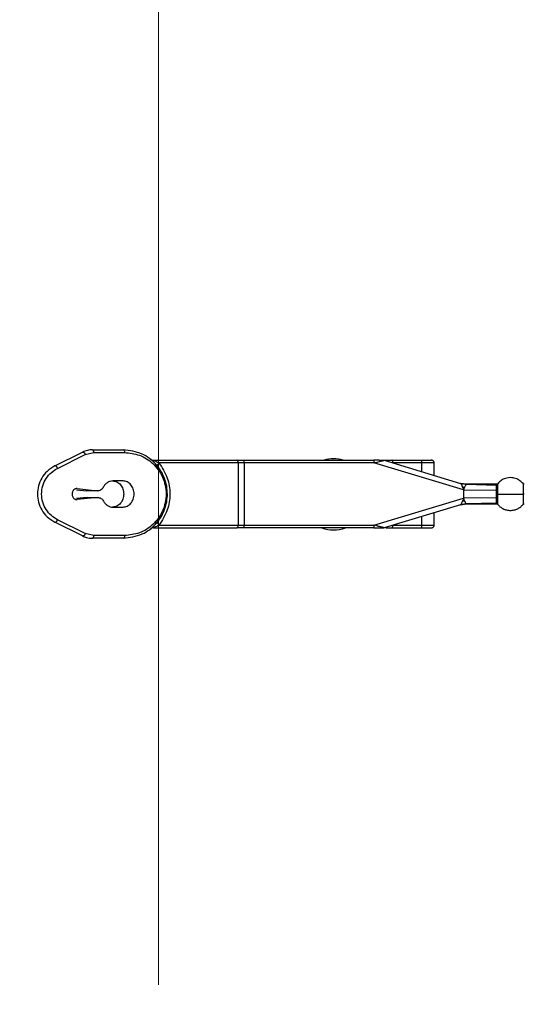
# Model space of a CAD drawing. Header units: millimetres. Extents: x 0 to 1118, y 0 to 864.
# Tile 51 of 65: x 797 to 809, y 484 to 507. Entities that reach past the tile are written whole.
import ezdxf

# ---------------------------------------------------------------- set-up
doc = ezdxf.new("R2010")
doc.units = ezdxf.units.MM
doc.styles.add('SLDTEXTSTYLE0', font='ARIAL.TTF', dxfattribs={"width": 0.948})
doc.styles.get("Standard").update_dxf_attribs({"font": 'ARIAL.TTF'})
doc.dimstyles.new('SLDDIMSTYLE1', dxfattribs={"dimtxt": 5.650301, "dimasz": 4.572, "dimexe": 0, "dimexo": 0.0625, "dimgap": 1.412575, "dimtad": 0, "dimtih": 1, "dimtoh": 1, "dimdec": 1, "dimlfac": 4, "dimrnd": 1e-09, "dimzin": 12, "dimdsep": 46, "dimtxsty": 'SLDTEXTSTYLE0', "dimsah": 1, "dimcen": 0.09, "dimadec": 0, "dimazin": 3, "dimtfac": 1, "dimtofl": 0, "dimtmove": 0, "dimatfit": 3, "dimfxl": 1, "dimfrac": 2, "dimtolj": 1, "dimtzin": 12, "dimarcsym": 0})
doc.dimstyles.new('SLDDIMSTYLE5', dxfattribs={"dimtxt": 0.18, "dimasz": 1.524, "dimexe": 0, "dimexo": 0.0625, "dimgap": 0, "dimtad": 0, "dimtih": 1, "dimtoh": 1, "dimdec": 0, "dimrnd": 1e-09, "dimzin": 0, "dimdsep": 46, "dimtxsty": 'STANDARD', "dimblk1": 'DOT', "dimblk2": 'DOT', "dimsah": 1, "dimcen": 0.09, "dimadec": 0, "dimazin": 0, "dimtfac": 1.524, "dimtdec": 0, "dimtofl": 0, "dimtmove": 0, "dimatfit": 3, "dimldrblk": 'DOT', "dimfxl": 1, "dimfrac": 2, "dimtolj": 1, "dimtzin": 0, "dimarcsym": 0})

# ---------------------------------------------------------------- blocks, each defined once
blk = doc.blocks.new('_D_10')
at = {"color": 7, "linetype": 'Continuous', "lineweight": 0}
for p, q in [((713.409, 511.394), (713.409, 524.174)), ((800.261, 484.554), (800.261, 524.174)), ((713.409, 522.574), (744.547, 522.574)), ((800.261, 522.574), (769.123, 522.574))]:
    blk.add_line(p, q, dxfattribs=at)
for points in [[(713.409, 522.574), (717.981, 521.812), (717.981, 523.336)], [(800.261, 522.574), (795.689, 523.336), (795.689, 521.812)]]:
    blk.add_solid(points, dxfattribs=at)
at = {"color": 7, "linetype": 'Continuous', "lineweight": 0, "char_height": 5.8208, "attachment_point": 1, "style": 'SLDTEXTSTYLE0'}
for s, insert in [('347.4', (747.134, 530.077)), ('(13.68)', (744.547, 521.4))]:
    blk.add_mtext(s, dxfattribs=dict(at, insert=insert))
blk = doc.blocks.new('_DOT')
at = {"color": 0, "linetype": 'ByBlock', "lineweight": -2}
blk.add_line((-0.5, 0), (-1, 0), dxfattribs=at)
at = {"color": 0, "linetype": 'ByBlock', "const_width": 0.5}
blk.add_lwpolyline([(-0.25, 0, 1), (0.25, 0, 1)], format="xyb", close=True, dxfattribs=at)

msp = doc.modelspace()

# ---------------------------------------------------------------- linework, layer by layer
at = {"color": 7, "linetype": 'Continuous', "lineweight": 30}
for p, q in [((798.7503, 496.8002), (799.4548, 496.8002)), ((797.8927, 496.432), (798.5275, 496.7479)), ((797.9537, 496.376), (798.5884, 496.6919)), ((798.5884, 496.6919), (798.7834, 496.7377)), ((798.7834, 496.7377), (799.4879, 496.7377)), ((800.1504, 496.5627), (802.0558, 496.5627)), ((802.2214, 496.5002), (802.2214, 496.5627)), ((802.2214, 496.5627), (805.193, 496.5627)), ((805.193, 496.5627), (805.193, 496.5002)), ((805.3158, 496.5627), (805.193, 496.5627)), ((805.4276, 496.5601), (807.179, 496.0323)), ((805.6043, 496.5627), (806.2931, 496.5627)), ((802.0889, 496.5002), (800.2753, 496.5002)), ((802.0889, 496.5002), (802.0889, 495.0752)), ((802.2214, 496.5002), (802.0889, 496.5002)), ((802.2214, 496.5002), (802.2214, 495.0752)), ((805.193, 496.5002), (802.2214, 496.5002)), ((807.2438, 495.8822), (805.193, 496.5002)), ((806.2947, 496.5002), (805.6291, 496.5002)), ((806.2947, 496.2987), (806.2947, 496.5002)), ((806.5736, 496.2147), (806.5736, 496.5023)), ((799.4526, 496.0877), (799.2193, 496.0877)), ((798.3907, 495.885), (798.6202, 495.8575)), ((798.4032, 495.9121), (798.8586, 495.8575)), ((798.8586, 495.8575), (798.6202, 495.8575)), ((807.1721, 496.0343), (807.244, 496.0181)), ((807.2123, 496.0235), (807.1781, 496.0325)), ((807.1785, 496.0324), (807.3133, 496.0114)), ((807.179, 496.0322), (807.3133, 496.0114)), ((807.2201, 496.0217), (807.1796, 496.032)), ((807.2438, 496.0182), (807.2092, 496.0242)), ((807.2253, 496.0214), (807.2093, 496.0242)), ((807.3111, 496.011), (807.2201, 496.0217)), ((807.2335, 495.9293), (807.2238, 495.9496)), ((807.2401, 495.9473), (807.2238, 495.9496)), ((807.2335, 495.9293), (807.2401, 495.9473)), ((807.2335, 495.9293), (807.2417, 495.9124)), ((807.2401, 495.9473), (807.2684, 495.9439)), ((807.2417, 495.9124), (807.2466, 495.8949)), ((807.2438, 495.8822), (807.2438, 495.6933)), ((807.2438, 495.8822), (808, 495.875)), ((807.3175, 496.0127), (807.244, 496.0181)), ((808.0047, 496.0127), (807.307, 496.0127)), ((807.3133, 496.0114), (807.3111, 496.011)), ((807.3111, 496.011), (808, 495.9938)), ((807.3111, 496.011), (807.3111, 496.011)), ((808.0006, 495.7877), (808, 495.875)), ((808.0296, 496.0213), (808.0295, 496.0263)), ((808.0295, 495.7877), (808.0298, 495.8799)), ((798.6302, 495.706), (798.3891, 495.6839)), ((798.8686, 495.706), (798.4007, 495.6631)), ((798.6302, 495.706), (798.8686, 495.706)), ((805.193, 495.0752), (807.2438, 495.6933)), ((807.2257, 495.6297), (807.2314, 495.6414)), ((807.2257, 495.6297), (807.2352, 495.631)), ((807.2425, 495.6648), (807.2314, 495.6414)), ((807.2352, 495.631), (807.2314, 495.6414)), ((807.2352, 495.631), (807.2671, 495.6349)), ((807.2466, 495.6805), (807.2425, 495.6648)), ((807.2425, 495.6647), (807.256, 495.6664)), ((808, 495.7005), (807.2438, 495.6933)), ((807.256, 495.6664), (807.2671, 495.6349)), ((808, 495.7005), (808.0006, 495.7877)), ((808.0298, 495.6955), (808.0295, 495.7877)), ((799.2193, 495.4877), (799.4526, 495.4877)), ((807.179, 495.5432), (805.4276, 495.0154)), ((807.2444, 495.5574), (807.1721, 495.5411)), ((807.1785, 495.5431), (807.3133, 495.564)), ((807.179, 495.5432), (807.179, 495.5432)), ((807.1792, 495.5433), (807.2076, 495.551)), ((807.2095, 495.5513), (807.2256, 495.5541)), ((807.2256, 495.5541), (807.2446, 495.5574)), ((807.2269, 495.5543), (807.2443, 495.5573)), ((807.2444, 495.5574), (807.3184, 495.5627)), ((807.307, 495.5627), (808.0047, 495.5627)), ((808, 495.5816), (807.3111, 495.5644)), ((807.3111, 495.5644), (807.3133, 495.564)), ((807.3111, 495.5644), (807.3111, 495.5644)), ((807.3133, 495.564), (807.3133, 495.564)), ((798.5884, 494.8836), (797.9537, 495.1994)), ((806.2947, 495.0752), (806.2947, 495.2767)), ((806.5736, 495.0731), (806.5736, 495.3608)), ((798.5275, 494.8276), (797.8927, 495.1435)), ((800.1504, 495.0127), (802.0558, 495.0127)), ((800.2753, 495.0752), (802.0889, 495.0752)), ((802.0889, 495.0752), (802.2214, 495.0752)), ((802.2214, 495.0127), (802.2214, 495.0752)), ((802.2214, 495.0752), (805.193, 495.0752)), ((805.193, 495.0127), (802.2214, 495.0127)), ((805.1928, 495.0164), (805.3205, 495.0164)), ((805.193, 495.0752), (805.193, 495.0127)), ((805.4096, 495.0127), (805.4276, 495.0154)), ((805.6043, 495.0127), (806.2931, 495.0127)), ((805.6291, 495.0752), (806.2947, 495.0752)), ((798.7834, 494.8377), (798.5884, 494.8836)), ((799.4548, 494.7752), (798.7503, 494.7752)), ((799.4879, 494.8377), (798.7834, 494.8377))]:
    msp.add_line(p, q, dxfattribs=at)
at = {"color": 8, "linetype": 'Continuous', "lineweight": 30}
for p, q in [((808.0299, 496.0064), (808.0296, 496.0213)), ((808.608, 496.0264), (808.608, 495.7877)), ((805.2676, 495.0562), (805.193, 495.0752))]:
    msp.add_line(p, q, dxfattribs=at)
at = {"color": 7, "linetype": 'Continuous', "lineweight": 30}
for centre, radius, start, end in [((804.2728, 495.779), 0.8125, 74.6976, 105.3024), ((800.1504, 494.8877), 0.125, 90, 127.70138), ((804.2728, 495.779), 0.8125, 250.58677, 289.41323)]:
    msp.add_arc(centre, radius, start, end, dxfattribs=at)
for points, knots in [([(798.7503, 496.8002), (798.7119, 496.798), (798.6353, 496.7937), (798.5634, 496.7631), (798.5275, 496.7479)], [0, 0, 0, 0, 0.4996262, 1, 1, 1, 1]), ([(798.7834, 496.7377), (798.7829, 496.7459), (798.7819, 496.7623), (798.7742, 496.783), (798.7633, 496.7974), (798.7546, 496.7993), (798.7503, 496.8002)], [0, 0, 0, 0, 0.2499933, 0.4999789, 0.7500122, 1, 1, 1, 1]), ([(799.4548, 496.8002), (799.4591, 496.7993), (799.4678, 496.7974), (799.4788, 496.783), (799.4864, 496.7623), (799.4874, 496.7459), (799.4879, 496.7377)], [0, 0, 0, 0, 0.25003424, 0.50004493, 0.75000789, 1, 1, 1, 1]), ([(799.4548, 494.7752), (799.6034, 494.7937), (799.8766, 494.8277), (800.1647, 495.0451), (800.324, 495.2562), (800.4077, 495.4289), (800.4566, 495.6075), (800.4726, 495.7878), (800.4565, 495.9681), (800.4077, 496.1466), (800.3239, 496.3194), (800.1646, 496.5304), (799.8765, 496.7477), (799.6034, 496.7817), (799.4548, 496.8002)], [0, 0, 0, 0, 0.1498468, 0.2755575, 0.3370702, 0.394547, 0.4477833, 0.500035, 0.552264, 0.6054678, 0.6629783, 0.7245204, 0.8501532, 1, 1, 1, 1]), ([(798.5275, 496.7479), (798.5297, 496.7486), (798.5341, 496.7501), (798.5421, 496.7486), (798.5507, 496.7445), (798.5596, 496.7376), (798.5683, 496.7283), (798.5763, 496.7173), (798.5833, 496.7049), (798.5867, 496.6962), (798.5884, 496.6919)], [0, 0, 0, 0, 0.125024, 0.2500356, 0.3750134, 0.5000257, 0.6250217, 0.7500239, 0.8750049, 1, 1, 1, 1]), ([(799.4879, 496.7377), (799.6033, 496.7257), (799.8337, 496.7018), (800.0944, 496.5365), (800.2617, 496.3499), (800.3601, 496.1812), (800.4233, 495.9908), (800.4452, 495.7877), (800.4233, 495.5847), (800.3601, 495.3942), (800.2617, 495.2255), (800.0944, 495.0389), (799.8337, 494.8737), (799.6033, 494.8497), (799.4879, 494.8377)], [0, 0, 0, 0, 0.1252055, 0.250126, 0.3127211, 0.3752245, 0.4376399, 0.4999992, 0.5623583, 0.6247745, 0.6872766, 0.7498715, 0.8747923, 1, 1, 1, 1]), ([(800.074, 496.5888), (800.0857, 496.5813), (800.109, 496.5663), (800.1366, 496.5639), (800.1504, 496.5627)], [0, 0, 0, 0, 0.4999764, 1, 1, 1, 1]), ([(800.2753, 496.5002), (800.2442, 496.5129), (800.2064, 496.5283), (800.1614, 496.5478), (800.1507, 496.5532), (800.1466, 496.5555), (800.1443, 496.557), (800.1427, 496.5584), (800.1413, 496.56), (800.1419, 496.5625), (800.1468, 496.5626), (800.1504, 496.5627)], [0, 0, 0, 0, 0.5937533, 0.7207104, 0.7657872, 0.7848602, 0.8022948, 0.8202082, 0.8386078, 0.8804329, 1, 1, 1, 1]), ([(802.0889, 496.5002), (802.0884, 496.5084), (802.0875, 496.5248), (802.0798, 496.5455), (802.0688, 496.5599), (802.0602, 496.5618), (802.0558, 496.5627)], [0, 0, 0, 0, 0.2499919, 0.4999806, 0.7500057, 1, 1, 1, 1]), ([(802.0558, 496.5627), (802.0818, 496.5627), (802.1336, 496.5627), (802.1922, 496.5627), (802.2214, 496.5627)], [0, 0, 0, 0, 0.49999553, 1, 1, 1, 1]), ([(805.193, 496.5002), (805.2258, 496.5086), (805.2822, 496.523), (805.3479, 496.5397), (805.3876, 496.5499), (805.4103, 496.5557), (805.425, 496.5593), (805.4268, 496.5598), (805.4276, 496.5601)], [0, 0, 0, 0, 0.3439032, 0.5908236, 0.7195371, 0.8278391, 0.9193507, 1, 1, 1, 1]), ([(805.318, 496.5627), (805.3227, 496.5627), (805.3367, 496.5627), (805.3717, 496.5627), (805.4191, 496.5627), (805.4533, 496.5627), (805.4684, 496.5627)], [0, 0, 0, 0, 0.1117347, 0.3360825, 0.7057542, 1, 1, 1, 1]), ([(805.4684, 496.5627), (805.4913, 496.5627), (805.5371, 496.5627), (805.5819, 496.5627), (805.6043, 496.5627)], [0, 0, 0, 0, 0.4999933, 1, 1, 1, 1]), ([(805.6291, 496.5002), (805.6287, 496.5091), (805.6278, 496.5275), (805.621, 496.5485), (805.6127, 496.5607), (805.607, 496.5621), (805.6043, 496.5627)], [0, 0, 0, 0, 0.2702224, 0.5623976, 0.7897294, 1, 1, 1, 1]), ([(806.2947, 496.5002), (806.2947, 496.5042), (806.2947, 496.5123), (806.2944, 496.5241), (806.2938, 496.5352), (806.2928, 496.5477), (806.2921, 496.56), (806.2927, 496.5617), (806.2931, 496.5627)], [0, 0, 0, 0, 0.1046346, 0.2153179, 0.3316848, 0.4531666, 0.6886496, 1, 1, 1, 1]), ([(806.2931, 496.5627), (806.3013, 496.5627), (806.3176, 496.5627), (806.3509, 496.5627), (806.3893, 496.5627), (806.4302, 496.5627), (806.4661, 496.5627), (806.4916, 496.5627), (806.5067, 496.5627), (806.5129, 496.5627), (806.5097, 496.5627), (806.5081, 496.5627)], [0, 0, 0, 0, 0.102731, 0.2056789, 0.3261534, 0.4526791, 0.5785604, 0.6973251, 0.7975477, 0.8981767, 1, 1, 1, 1]), ([(806.5736, 496.5002), (806.5733, 496.5051), (806.5727, 496.5141), (806.5677, 496.5281), (806.5584, 496.5427), (806.5442, 496.5543), (806.5275, 496.5614), (806.5167, 496.5623), (806.511, 496.5627)], [0, 0, 0, 0, 0.1479319, 0.274832, 0.4476648, 0.669765, 0.8252667, 1, 1, 1, 1]), ([(797.8927, 496.432), (797.8308, 496.3943), (797.7152, 496.324), (797.5881, 496.1608), (797.511, 495.9806), (797.4853, 495.7877), (797.511, 495.5949), (797.5881, 495.4146), (797.7153, 495.2514), (797.8309, 495.1811), (797.8927, 495.1435)], [0, 0, 0, 0, 0.143644, 0.2682816, 0.3867607, 0.5000163, 0.6132644, 0.7317462, 0.8563669, 1, 1, 1, 1]), ([(797.9537, 495.1994), (797.9047, 495.2285), (797.8068, 495.2866), (797.689, 495.4248), (797.6085, 495.595), (797.5798, 495.7877), (797.6085, 495.9804), (797.689, 496.1506), (797.8067, 496.2889), (797.9047, 496.3469), (797.9537, 496.376)], [0, 0, 0, 0, 0.1255537, 0.2507186, 0.3755049, 0.4999964, 0.6244919, 0.7492802, 0.8744422, 1, 1, 1, 1]), ([(797.9537, 496.376), (797.952, 496.3803), (797.9486, 496.389), (797.9415, 496.4014), (797.9336, 496.4125), (797.9249, 496.4217), (797.916, 496.4286), (797.9074, 496.4327), (797.8993, 496.4342), (797.8949, 496.4327), (797.8927, 496.432)], [0, 0, 0, 0, 0.12499245, 0.25002627, 0.37497259, 0.50001192, 0.62497851, 0.75001153, 0.87501252, 1, 1, 1, 1]), ([(800.2441, 496.4219), (800.2421, 496.4258), (800.2382, 496.4338), (800.2429, 496.4531), (800.2549, 496.4758), (800.2686, 496.4922), (800.2753, 496.5002)], [0, 0, 0, 0, 0.2448189, 0.4999971, 0.7551837, 1, 1, 1, 1]), ([(800.2753, 496.5002), (800.3478, 496.3897), (800.4856, 496.1797), (800.5452, 495.7881), (800.4857, 495.3962), (800.3479, 495.1861), (800.2753, 495.0752)], [0, 0, 0, 0, 0.2630499, 0.4999502, 0.7362468, 1, 1, 1, 1]), ([(799.2193, 496.0877), (799.1975, 496.0858), (799.1537, 496.082), (799.0926, 496.0512), (799.0389, 496.0052), (799.0136, 495.9629), (799.001, 495.9417)], [0, 0, 0, 0, 0.2499908, 0.4999897, 0.7499928, 1, 1, 1, 1]), ([(799.2141, 496.0877), (799.2474, 496.0832), (799.3141, 496.0742), (799.3982, 496.0048), (799.457, 495.9057), (799.4647, 495.827), (799.4685, 495.7877)], [0, 0, 0, 0, 0.2500049, 0.5000011, 0.7499991, 1, 1, 1, 1]), ([(799.707, 495.7877), (799.7031, 495.827), (799.6955, 495.9057), (799.6367, 496.0048), (799.5526, 496.0742), (799.4859, 496.0832), (799.4526, 496.0877)], [0, 0, 0, 0, 0.25000052, 0.4999993, 0.74999342, 1, 1, 1, 1]), ([(808.608, 496.0264), (808.5856, 496.0498), (808.5435, 496.0937), (808.4552, 496.1416), (808.3405, 496.1703), (808.2157, 496.1553), (808.1039, 496.1029), (808.0536, 496.0509), (808.0273, 496.0237)], [0, 0, 0, 0, 0.1463525, 0.2740752, 0.4499902, 0.6746541, 0.8295845, 1, 1, 1, 1]), ([(798.4032, 495.9121), (798.3959, 495.9124), (798.3812, 495.9132), (798.3595, 495.9074), (798.3393, 495.8969), (798.3214, 495.8816), (798.3065, 495.8624), (798.2953, 495.8399), (798.2883, 495.8151), (798.2857, 495.7892), (798.2878, 495.7633), (798.2943, 495.7383), (798.305, 495.7155), (798.3195, 495.6958), (798.3372, 495.6801), (798.3571, 495.669), (798.3787, 495.6627), (798.3934, 495.663), (798.4007, 495.6631)], [0, 0, 0, 0, 0.0625067, 0.1250093, 0.1875033, 0.2500145, 0.3124988, 0.3750063, 0.43751, 0.5000017, 0.562501, 0.6250031, 0.6875102, 0.7499982, 0.812503, 0.8749981, 0.9375074, 1, 1, 1, 1]), ([(799.001, 495.9417), (798.9928, 495.9282), (798.9765, 495.9012), (798.941, 495.8733), (798.9008, 495.8565), (798.8727, 495.8571), (798.8586, 495.8575)], [0, 0, 0, 0, 0.2500044, 0.5000153, 0.7500116, 1, 1, 1, 1]), ([(807.179, 496.0323), (807.1802, 496.0315), (807.1829, 496.0298), (807.1903, 496.0203), (807.1963, 496.0079), (807.1999, 496.0003)], [0, 0, 0, 0, 0.2433816, 0.5390106, 1, 1, 1, 1]), ([(807.1999, 496.0003), (807.2046, 496.0065), (807.2137, 496.0185), (807.218, 496.0207), (807.2201, 496.0217)], [0, 0, 0, 0, 0.5144921, 1, 1, 1, 1]), ([(807.1999, 496.0003), (807.2032, 495.9932), (807.2101, 495.978), (807.2191, 495.9594), (807.2238, 495.9496)], [0, 0, 0, 0, 0.4684011, 1, 1, 1, 1]), ([(807.2417, 495.9124), (807.2441, 495.9121), (807.2491, 495.9115), (807.254, 495.9109), (807.2565, 495.9106)], [0, 0, 0, 0, 0.5003353, 1, 1, 1, 1]), ([(807.2466, 495.8949), (807.2457, 495.8936), (807.2443, 495.8915), (807.2425, 495.8883), (807.2424, 495.8851), (807.2433, 495.8832), (807.2438, 495.8822)], [0, 0, 0, 0, 0.3501964, 0.5378997, 0.7686467, 1, 1, 1, 1]), ([(807.2565, 495.9106), (807.2552, 495.9073), (807.253, 495.9014), (807.2485, 495.8969), (807.2466, 495.8949)], [0, 0, 0, 0, 0.5623358, 1, 1, 1, 1]), ([(807.2684, 495.9439), (807.2664, 495.9385), (807.2626, 495.9278), (807.2585, 495.9163), (807.2565, 495.9106)], [0, 0, 0, 0, 0.4994056, 1, 1, 1, 1]), ([(807.3111, 496.011), (807.3092, 496.0098), (807.3053, 496.0073), (807.2952, 495.9926), (807.2803, 495.9725), (807.2723, 495.9535), (807.2684, 495.9439)], [0, 0, 0, 0, 0.2368845, 0.4920988, 0.7455379, 1, 1, 1, 1]), ([(808, 495.875), (807.9999, 495.8879), (807.9996, 495.9137), (807.9996, 495.9469), (807.9996, 495.9748), (807.9998, 495.9875), (808, 495.9938)], [0, 0, 0, 0, 0.25075151, 0.50020418, 0.74953309, 1, 1, 1, 1]), ([(808.0299, 496.0064), (808.0279, 496.0045), (808.024, 496.0007), (808.0166, 495.9967), (808.0084, 495.9941), (808.0028, 495.9939), (808, 495.9938)], [0, 0, 0, 0, 0.24721623, 0.50056576, 0.75366048, 1, 1, 1, 1]), ([(808.0298, 495.8799), (808.0279, 495.8792), (808.024, 495.8776), (808.0166, 495.876), (808.0085, 495.8751), (808.0028, 495.875), (808, 495.875)], [0, 0, 0, 0, 0.2466935, 0.4999435, 0.7531842, 1, 1, 1, 1]), ([(808.0298, 495.8799), (808.0301, 495.9077), (808.0306, 495.9621), (808.0301, 495.9918), (808.0299, 496.0064)], [0, 0, 0, 0, 0.51077007, 1, 1, 1, 1]), ([(808.637, 496.0127), (808.6342, 496.0129), (808.6287, 496.0132), (808.6208, 496.0161), (808.6136, 496.0204), (808.6098, 496.0245), (808.6079, 496.0265)], [0, 0, 0, 0, 0.2469998, 0.5002299, 0.7531884, 1, 1, 1, 1]), ([(798.8686, 495.706), (798.882, 495.706), (798.9088, 495.706), (798.947, 495.6899), (798.9809, 495.6637), (798.997, 495.6385), (799.0051, 495.6259)], [0, 0, 0, 0, 0.2499903, 0.4999825, 0.7500013, 1, 1, 1, 1]), ([(799.0051, 495.6259), (799.0178, 495.6058), (799.0433, 495.5656), (799.0961, 495.5221), (799.1556, 495.4932), (799.1981, 495.4895), (799.2193, 495.4877)], [0, 0, 0, 0, 0.2499986, 0.500004, 0.7499939, 1, 1, 1, 1]), ([(799.4685, 495.7877), (799.4647, 495.7484), (799.457, 495.6698), (799.3982, 495.5706), (799.3141, 495.5013), (799.2474, 495.4922), (799.2141, 495.4877)], [0, 0, 0, 0, 0.2499987, 0.4999945, 0.7499973, 1, 1, 1, 1]), ([(799.4526, 495.4877), (799.4859, 495.4922), (799.5526, 495.5013), (799.6367, 495.5706), (799.6955, 495.6698), (799.7031, 495.7484), (799.707, 495.7877)], [0, 0, 0, 0, 0.25000437, 0.50000512, 0.75000169, 1, 1, 1, 1]), ([(807.2257, 495.6296), (807.2196, 495.6168), (807.2074, 495.5912), (807.1986, 495.5726), (807.1942, 495.5633)], [0, 0, 0, 0, 0.5010351, 1, 1, 1, 1]), ([(807.2438, 495.6933), (807.2433, 495.6923), (807.2424, 495.6903), (807.2425, 495.6871), (807.2443, 495.684), (807.2457, 495.6819), (807.2466, 495.6805)], [0, 0, 0, 0, 0.2291371, 0.4606671, 0.6467485, 1, 1, 1, 1]), ([(807.2466, 495.6805), (807.2477, 495.6797), (807.2499, 495.6781), (807.2535, 495.6735), (807.255, 495.6693), (807.256, 495.6664)], [0, 0, 0, 0, 0.2288278, 0.4678529, 1, 1, 1, 1]), ([(807.2671, 495.6349), (807.2711, 495.6249), (807.2791, 495.6048), (807.2946, 495.5838), (807.3051, 495.5684), (807.3092, 495.5657), (807.3111, 495.5644)], [0, 0, 0, 0, 0.2555617, 0.5078776, 0.7630907, 1, 1, 1, 1]), ([(808, 495.5816), (807.9998, 495.588), (807.9996, 495.6006), (807.9996, 495.6285), (807.9996, 495.6617), (807.9999, 495.6875), (808, 495.7005)], [0, 0, 0, 0, 0.2504547, 0.4997818, 0.7492436, 1, 1, 1, 1]), ([(808.0298, 495.6955), (808.0279, 495.6963), (808.024, 495.6978), (808.0166, 495.6994), (808.0085, 495.7004), (808.0028, 495.7004), (808, 495.7005)], [0, 0, 0, 0, 0.2472993, 0.5007474, 0.7536719, 1, 1, 1, 1]), ([(808.0006, 495.7877), (808.0033, 495.7877), (808.0088, 495.7877), (808.0167, 495.7877), (808.0239, 495.7877), (808.0276, 495.7877), (808.0295, 495.7877)], [0, 0, 0, 0, 0.246512, 0.4993402, 0.7525761, 1, 1, 1, 1]), ([(808.0295, 495.7877), (808.0466, 495.7877), (808.0823, 495.7877), (808.1514, 495.7877), (808.2315, 495.7877), (808.3188, 495.7877), (808.406, 495.7877), (808.4862, 495.7877), (808.5553, 495.7877), (808.5909, 495.7877), (808.608, 495.7877)], [0, 0, 0, 0, 0.1143105, 0.237318, 0.366885, 0.5000057, 0.633121, 0.7626885, 0.8856905, 1, 1, 1, 1]), ([(808.0299, 495.5691), (808.0301, 495.5836), (808.0306, 495.6133), (808.0301, 495.6677), (808.0298, 495.6955)], [0, 0, 0, 0, 0.4891762, 1, 1, 1, 1]), ([(808.637, 495.7877), (808.6307, 495.7877), (808.6195, 495.7877), (808.6115, 495.7877), (808.608, 495.7877)], [0, 0, 0, 0, 0.559996, 1, 1, 1, 1]), ([(807.1942, 495.5633), (807.1908, 495.5575), (807.1848, 495.5471), (807.1807, 495.5444), (807.179, 495.5432)], [0, 0, 0, 0, 0.55991, 1, 1, 1, 1]), ([(807.2076, 495.551), (807.2061, 495.5515), (807.203, 495.5526), (807.1973, 495.5597), (807.1943, 495.5633)], [0, 0, 0, 0, 0.4891948, 1, 1, 1, 1]), ([(807.2076, 495.551), (807.2247, 495.5546), (807.2589, 495.5618), (807.2937, 495.5635), (807.3111, 495.5644)], [0, 0, 0, 0, 0.500359, 1, 1, 1, 1]), ([(808.0299, 495.5691), (808.0279, 495.571), (808.0241, 495.5748), (808.0166, 495.5788), (808.0084, 495.5813), (808.0028, 495.5815), (808, 495.5816)], [0, 0, 0, 0, 0.2467223, 0.4999696, 0.7532294, 1, 1, 1, 1]), ([(808.0273, 495.5518), (808.0443, 495.5331), (808.0797, 495.4943), (808.1487, 495.4502), (808.229, 495.4201), (808.3166, 495.4093), (808.4045, 495.4191), (808.4853, 495.4484), (808.5549, 495.4919), (808.5908, 495.5305), (808.608, 495.5491)], [0, 0, 0, 0, 0.1139686, 0.2367621, 0.3662504, 0.49942, 0.6326717, 0.7624159, 0.8855774, 1, 1, 1, 1]), ([(808.608, 495.5491), (808.6099, 495.5511), (808.6137, 495.5551), (808.6209, 495.5594), (808.6287, 495.5622), (808.6342, 495.5626), (808.637, 495.5627)], [0, 0, 0, 0, 0.246947, 0.4999453, 0.7530356, 1, 1, 1, 1]), ([(797.8927, 495.1435), (797.8949, 495.1427), (797.8993, 495.1412), (797.9074, 495.1427), (797.916, 495.1469), (797.9249, 495.1538), (797.9336, 495.163), (797.9415, 495.1741), (797.9486, 495.1864), (797.952, 495.1951), (797.9537, 495.1994)], [0, 0, 0, 0, 0.1249899, 0.24999944, 0.37501534, 0.49998436, 0.62502612, 0.75002623, 0.87500513, 1, 1, 1, 1]), ([(800.1504, 495.0127), (800.1468, 495.0128), (800.1419, 495.013), (800.1413, 495.0154), (800.1426, 495.0171), (800.1443, 495.0184), (800.1466, 495.0199), (800.1507, 495.0223), (800.1614, 495.0276), (800.2064, 495.0471), (800.2442, 495.0625), (800.2753, 495.0752)], [0, 0, 0, 0, 0.1195827, 0.1614022, 0.1797992, 0.1977081, 0.2151592, 0.2342144, 0.2792902, 0.406245, 1, 1, 1, 1]), ([(800.2753, 495.0752), (800.2686, 495.0833), (800.2549, 495.0997), (800.2429, 495.1224), (800.2382, 495.1416), (800.2421, 495.1496), (800.2441, 495.1535)], [0, 0, 0, 0, 0.2447891, 0.5000171, 0.755204, 1, 1, 1, 1]), ([(802.0558, 495.0127), (802.0602, 495.0137), (802.0688, 495.0155), (802.0798, 495.03), (802.0875, 495.0507), (802.0884, 495.067), (802.0889, 495.0752)], [0, 0, 0, 0, 0.2499756, 0.499982, 0.7499519, 1, 1, 1, 1]), ([(802.2214, 495.0127), (802.1922, 495.0127), (802.1336, 495.0127), (802.0818, 495.0127), (802.0558, 495.0127)], [0, 0, 0, 0, 0.50000447, 1, 1, 1, 1]), ([(805.193, 495.0127), (805.2342, 495.0127), (805.2955, 495.0127), (805.3648, 495.0127), (805.396, 495.0127), (805.4064, 495.0127), (805.4091, 495.0127), (805.4094, 495.0127), (805.4096, 495.0127)], [0, 0, 0, 0, 0.5229235, 0.7769511, 0.9111968, 0.9588914, 0.9798341, 1, 1, 1, 1]), ([(805.4276, 495.0154), (805.4265, 495.0156), (805.4243, 495.016), (805.4089, 495.0199), (805.3856, 495.026), (805.3445, 495.0366), (805.3037, 495.047), (805.2735, 495.0547), (805.2676, 495.0562)], [0, 0, 0, 0, 0.1137756, 0.2416558, 0.3914757, 0.5681497, 0.9163679, 1, 1, 1, 1]), ([(805.4684, 495.0127), (805.4913, 495.0127), (805.5371, 495.0127), (805.5819, 495.0127), (805.6043, 495.0127)], [0, 0, 0, 0, 0.4999933, 1, 1, 1, 1]), ([(805.6043, 495.0127), (805.6074, 495.0136), (805.6122, 495.0149), (805.618, 495.0226), (805.622, 495.0307), (805.6252, 495.0407), (805.6283, 495.0553), (805.6288, 495.0674), (805.6291, 495.0752)], [0, 0, 0, 0, 0.2394489, 0.3683374, 0.4999881, 0.6316059, 0.7605356, 1, 1, 1, 1]), ([(806.2931, 495.0127), (806.2927, 495.0137), (806.2921, 495.0154), (806.2928, 495.0278), (806.2938, 495.0403), (806.2944, 495.0514), (806.2947, 495.0632), (806.2947, 495.0713), (806.2947, 495.0752)], [0, 0, 0, 0, 0.3118117, 0.5476957, 0.6688606, 0.7849921, 0.8955051, 1, 1, 1, 1]), ([(806.2931, 495.0127), (806.3013, 495.0127), (806.3176, 495.0127), (806.3509, 495.0127), (806.3893, 495.0127), (806.4302, 495.0127), (806.4661, 495.0127), (806.4915, 495.0127), (806.5071, 495.0127), (806.5097, 495.0127), (806.5109, 495.0127)], [0, 0, 0, 0, 0.1148897, 0.2295474, 0.3639917, 0.5051887, 0.6456668, 0.7782029, 0.890507, 1, 1, 1, 1]), ([(806.511, 495.0127), (806.5159, 495.0131), (806.525, 495.0137), (806.5389, 495.0186), (806.5536, 495.0279), (806.5652, 495.0421), (806.5724, 495.0588), (806.5732, 495.0696), (806.5736, 495.0752)], [0, 0, 0, 0, 0.1514755, 0.2806819, 0.4541206, 0.6743651, 0.8278154, 1, 1, 1, 1]), ([(798.5884, 494.8836), (798.5867, 494.8792), (798.5833, 494.8705), (798.5763, 494.8582), (798.5683, 494.8471), (798.5596, 494.8379), (798.5507, 494.831), (798.5421, 494.8268), (798.5341, 494.8254), (798.5297, 494.8269), (798.5275, 494.8276)], [0, 0, 0, 0, 0.1249901, 0.2500233, 0.3750205, 0.4999687, 0.6250079, 0.7499807, 0.8749811, 1, 1, 1, 1]), ([(798.5275, 494.8276), (798.5572, 494.8146), (798.6286, 494.7834), (798.7054, 494.7782), (798.7503, 494.7752)], [0, 0, 0, 0, 0.4156426, 1, 1, 1, 1]), ([(798.7503, 494.7752), (798.7546, 494.7762), (798.7633, 494.7781), (798.7742, 494.7925), (798.7819, 494.8132), (798.7829, 494.8295), (798.7834, 494.8377)], [0, 0, 0, 0, 0.2499937, 0.4999755, 0.7500156, 1, 1, 1, 1]), ([(799.4879, 494.8377), (799.4874, 494.8295), (799.4864, 494.8132), (799.4788, 494.7925), (799.4678, 494.778), (799.4591, 494.7762), (799.4548, 494.7752)], [0, 0, 0, 0, 0.2499831, 0.5000006, 0.7499599, 1, 1, 1, 1])]:
    msp.add_open_spline(points, degree=3, knots=knots, dxfattribs=at)
at = {"color": 8, "linetype": 'Continuous', "lineweight": 30}
for points, knots in [([(806.5719, 496.5002), (806.5721, 496.5002), (806.5729, 496.5002), (806.5585, 496.5002), (806.5311, 496.5002), (806.4921, 496.5002), (806.4453, 496.5002), (806.3941, 496.5002), (806.3418, 496.5002), (806.3104, 496.5002), (806.2947, 496.5002)], [0, 0, 0, 0, 0.07299984, 0.2054302, 0.33785503, 0.4702864, 0.60271442, 0.73514476, 0.86757466, 1, 1, 1, 1]), ([(808, 495.9938), (808.0001, 495.9993), (808.0004, 496.0102), (808.0005, 496.0119), (808.0006, 496.0127)], [0, 0, 0, 0, 0.5006089, 1, 1, 1, 1]), ([(808.608, 495.7877), (808.608, 495.7652), (808.608, 495.7141), (808.608, 495.6522), (808.608, 495.6055), (808.608, 495.5749), (808.608, 495.5533), (808.608, 495.5505), (808.608, 495.5491)], [0, 0, 0, 0, 0.1806519, 0.4091332, 0.5428453, 0.6878697, 0.8415707, 1, 1, 1, 1]), ([(808.0006, 495.5627), (808.0006, 495.5627), (808.0018, 495.5602), (807.9999, 495.5667), (807.9999, 495.5767), (808, 495.5816)], [0, 0, 0, 0, 0.0004935, 0.5001961, 1, 1, 1, 1]), ([(808.0295, 495.5491), (808.0295, 495.5491), (808.0295, 495.5491), (808.0295, 495.5521), (808.0297, 495.5634), (808.0299, 495.5691)], [0, 0, 0, 0, 0.0002813, 0.5001733, 1, 1, 1, 1]), ([(806.2947, 495.0752), (806.3104, 495.0752), (806.3418, 495.0752), (806.3941, 495.0752), (806.4453, 495.0752), (806.4921, 495.0752), (806.5311, 495.0752), (806.5585, 495.0752), (806.5729, 495.0752), (806.5721, 495.0752), (806.5719, 495.0752)], [0, 0, 0, 0, 0.13242534, 0.26485524, 0.39728558, 0.5297136, 0.66214497, 0.7945698, 0.92700016, 1, 1, 1, 1])]:
    msp.add_open_spline(points, degree=3, knots=knots, dxfattribs=at)

# ---------------------------------------------------------------- dimensions: what is measured, and where the dimension line sits
at = {"color": 7, "linetype": 'Continuous', "lineweight": 0}
dim = msp.add_linear_dim(base=(800.261, 522.5735), p1=(713.4091, 509.7938), p2=(800.261, 482.954), text='<>\\P(13.68)', dimstyle='SLDDIMSTYLE1', dxfattribs=at)
dim.commit()
dim.dimension.update_dxf_attribs({"geometry": '_D_10', "text_midpoint": (756.835, 522.5735), "dimtype": 160})

# ---------------------------------------------------------------- leaders
msp.add_leader([(803.688, 440.3025), (696.6625, 492.2774)], dimstyle='SLDDIMSTYLE5', dxfattribs=at)

doc.saveas('drawing.dxf')
